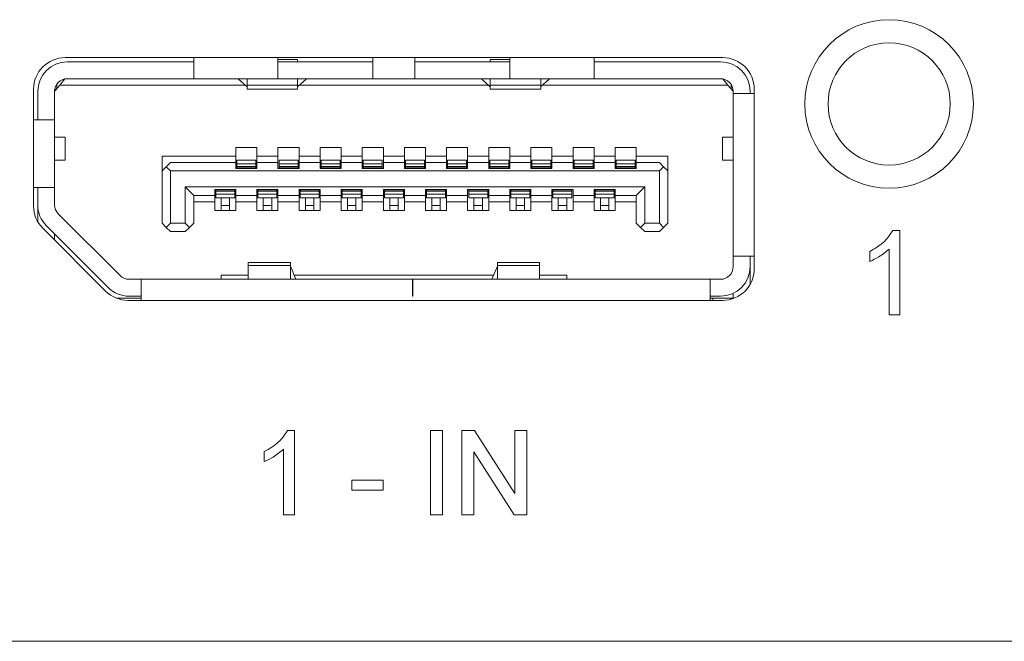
# Model space of a CAD drawing. Header units: millimetres. Extents: x 0 to 1118, y 0 to 864.
# Tile 116 of 256: x 263.22 to 269.06, y 441.63 to 445.32. Entities that reach past the tile are written whole.
import ezdxf

# ---------------------------------------------------------------- set-up
doc = ezdxf.new("R2010")
doc.units = ezdxf.units.MM

msp = doc.modelspace()

# ---------------------------------------------------------------- linework, layer by layer
at = {"color": 7, "linetype": 'Continuous', "lineweight": 15}
for p, q in [((267.3893, 445.0927), (263.4893, 445.0927)), ((264.2518, 445.0927), (264.2518, 444.9677)), ((264.7518, 444.9677), (264.7518, 445.0927)), ((265.3143, 445.0927), (265.3143, 444.9677)), ((265.5643, 444.9677), (265.5643, 445.0927)), ((266.1268, 445.0927), (266.1268, 444.9677)), ((266.6268, 444.9677), (266.6268, 445.0927)), ((263.5018, 445.0677), (264.2518, 445.0677)), ((264.868, 445.0824), (264.7518, 445.0824)), ((264.7518, 445.0677), (265.3143, 445.0677)), ((264.868, 445.0677), (264.868, 445.0824)), ((265.5643, 445.0677), (266.1268, 445.0677)), ((266.0105, 445.0824), (266.1268, 445.0824)), ((266.0105, 445.0824), (266.0105, 445.0677)), ((266.6268, 445.0677), (267.3768, 445.0677)), ((263.5018, 444.9677), (264.2518, 444.9677)), ((264.7518, 444.9677), (264.2518, 444.9677)), ((264.518, 444.964), (264.518, 444.9677)), ((264.568, 444.9677), (264.568, 444.929)), ((264.7518, 444.9677), (265.3143, 444.9677)), ((264.868, 444.929), (264.868, 444.9677)), ((264.918, 444.9677), (264.918, 444.964)), ((265.5643, 444.9677), (265.3143, 444.9677)), ((265.5643, 444.9677), (266.1268, 444.9677)), ((265.9605, 444.964), (265.9605, 444.9677)), ((266.0105, 444.9677), (266.0105, 444.929)), ((266.6268, 444.9677), (266.1268, 444.9677)), ((266.3105, 444.929), (266.3105, 444.9677)), ((266.3605, 444.9677), (266.3605, 444.964)), ((266.6268, 444.9677), (267.3768, 444.9677)), ((263.4268, 444.8927), (263.458, 444.9302)), ((263.4393, 444.9077), (263.4393, 444.9341)), ((263.458, 444.9302), (263.4882, 444.9664)), ((264.5574, 444.9302), (263.458, 444.9302)), ((264.5668, 444.922), (264.518, 444.964)), ((264.868, 444.929), (264.568, 444.929)), ((264.568, 444.929), (264.568, 444.9052)), ((264.868, 444.9052), (264.868, 444.929)), ((264.918, 444.964), (264.8692, 444.922)), ((265.9999, 444.9302), (264.8787, 444.9302)), ((265.9605, 444.964), (266.0093, 444.922)), ((266.3105, 444.929), (266.0105, 444.929)), ((266.0105, 444.929), (266.0105, 444.9052)), ((266.3105, 444.9052), (266.3105, 444.929)), ((266.3117, 444.922), (266.3605, 444.964)), ((267.4205, 444.9302), (266.3212, 444.9302)), ((267.3903, 444.9664), (267.4205, 444.9302)), ((267.4205, 444.9302), (267.4518, 444.8927)), ((267.4393, 444.9077), (267.4393, 444.9341)), ((263.3018, 444.9052), (263.3018, 444.2128)), ((263.3268, 444.7227), (263.3268, 444.8927)), ((263.4268, 444.8952), (263.4393, 444.9077)), ((263.4268, 444.8927), (263.4268, 444.7227)), ((264.568, 444.9052), (264.868, 444.9052)), ((266.0105, 444.9052), (266.3105, 444.9052)), ((267.4518, 444.8802), (267.4518, 444.8927)), ((267.5768, 444.8802), (267.4518, 444.8802)), ((267.4518, 443.9152), (267.4518, 444.8802)), ((267.5518, 444.8802), (267.5518, 444.8927)), ((267.5768, 443.8402), (267.5768, 444.9052)), ((263.4268, 444.7227), (263.3018, 444.7227)), ((263.4268, 444.7227), (263.4268, 444.3227)), ((263.4893, 444.6214), (263.4268, 444.6214)), ((263.4893, 444.4839), (263.4893, 444.6214)), ((267.3893, 444.6214), (267.3893, 444.4839)), ((267.4518, 444.6214), (267.3893, 444.6214)), ((264.5018, 444.5602), (264.6268, 444.5602)), ((264.5018, 444.5077), (264.5018, 444.5602)), ((264.6268, 444.5602), (264.6268, 444.5077)), ((264.7518, 444.5602), (264.8768, 444.5602)), ((264.7518, 444.5077), (264.7518, 444.5602)), ((264.8768, 444.5602), (264.8768, 444.5077)), ((265.0018, 444.5602), (265.1268, 444.5602)), ((265.0018, 444.5077), (265.0018, 444.5602)), ((265.1268, 444.5602), (265.1268, 444.5077)), ((265.2518, 444.5602), (265.3768, 444.5602)), ((265.2518, 444.5077), (265.2518, 444.5602)), ((265.3768, 444.5602), (265.3768, 444.5077)), ((265.5018, 444.5602), (265.6268, 444.5602)), ((265.5018, 444.5077), (265.5018, 444.5602)), ((265.6268, 444.5602), (265.6268, 444.5077)), ((265.7518, 444.5602), (265.8768, 444.5602)), ((265.7518, 444.5077), (265.7518, 444.5602)), ((265.8768, 444.5602), (265.8768, 444.5077)), ((266.0018, 444.5602), (266.1268, 444.5602)), ((266.0018, 444.5077), (266.0018, 444.5602)), ((266.1268, 444.5602), (266.1268, 444.5077)), ((266.2518, 444.5602), (266.3768, 444.5602)), ((266.2518, 444.5077), (266.2518, 444.5602)), ((266.3768, 444.5602), (266.3768, 444.5077)), ((266.5018, 444.5602), (266.6268, 444.5602)), ((266.5018, 444.5077), (266.5018, 444.5602)), ((266.6268, 444.5602), (266.6268, 444.5077)), ((266.7518, 444.5602), (266.8768, 444.5602)), ((266.7518, 444.5077), (266.7518, 444.5602)), ((266.8768, 444.5602), (266.8768, 444.5077)), ((264.0643, 444.5077), (264.5018, 444.5077)), ((264.0643, 444.5077), (264.0643, 444.4202)), ((264.5018, 444.4702), (264.5018, 444.5077)), ((264.6268, 444.5077), (264.7518, 444.5077)), ((264.6268, 444.5077), (264.6268, 444.4702)), ((264.7518, 444.4702), (264.7518, 444.5077)), ((264.8768, 444.5077), (265.0018, 444.5077)), ((264.8768, 444.5077), (264.8768, 444.4702)), ((265.0018, 444.4702), (265.0018, 444.5077)), ((265.1268, 444.5077), (265.2518, 444.5077)), ((265.1268, 444.5077), (265.1268, 444.4702)), ((265.2518, 444.4702), (265.2518, 444.5077)), ((265.3768, 444.5077), (265.5018, 444.5077)), ((265.3768, 444.5077), (265.3768, 444.4702)), ((265.5018, 444.4702), (265.5018, 444.5077)), ((265.6268, 444.5077), (265.7518, 444.5077)), ((265.6268, 444.5077), (265.6268, 444.4702)), ((265.7518, 444.4702), (265.7518, 444.5077)), ((265.8768, 444.5077), (266.0018, 444.5077)), ((265.8768, 444.5077), (265.8768, 444.4702)), ((266.0018, 444.4702), (266.0018, 444.5077)), ((266.1268, 444.5077), (266.2518, 444.5077)), ((266.1268, 444.5077), (266.1268, 444.4702)), ((266.2518, 444.4702), (266.2518, 444.5077)), ((266.3768, 444.5077), (266.5018, 444.5077)), ((266.3768, 444.5077), (266.3768, 444.4702)), ((266.5018, 444.4702), (266.5018, 444.5077)), ((266.6268, 444.5077), (266.7518, 444.5077)), ((266.6268, 444.5077), (266.6268, 444.4702)), ((266.7518, 444.4702), (266.7518, 444.5077)), ((266.8768, 444.5077), (267.0643, 444.5077)), ((266.8768, 444.5077), (266.8768, 444.4702)), ((267.0643, 444.5077), (267.0643, 444.4202)), ((263.4268, 444.4839), (263.4893, 444.4839)), ((264.0643, 444.4202), (264.0893, 444.4452)), ((264.1143, 444.4702), (264.0893, 444.4452)), ((264.0893, 444.4452), (264.1143, 444.4202)), ((264.5018, 444.4702), (264.1143, 444.4702)), ((264.5018, 444.4352), (264.5018, 444.4702)), ((264.6205, 444.4852), (264.508, 444.4852)), ((264.508, 444.4852), (264.508, 444.463)), ((264.6205, 444.463), (264.508, 444.463)), ((264.508, 444.463), (264.508, 444.4458)), ((264.508, 444.4458), (264.508, 444.4427)), ((264.6205, 444.4458), (264.508, 444.4458)), ((264.6205, 444.4427), (264.508, 444.4427)), ((264.508, 444.4427), (264.508, 444.4352)), ((264.6205, 444.4852), (264.6205, 444.463)), ((264.6205, 444.463), (264.6205, 444.4458)), ((264.6205, 444.4458), (264.6205, 444.4427)), ((264.6205, 444.4427), (264.6205, 444.4352)), ((264.6268, 444.4702), (264.6268, 444.4352)), ((264.7518, 444.4702), (264.6268, 444.4702)), ((264.7518, 444.4352), (264.7518, 444.4702)), ((264.8705, 444.4852), (264.758, 444.4852)), ((264.758, 444.4852), (264.758, 444.463)), ((264.758, 444.463), (264.758, 444.4458)), ((264.8705, 444.463), (264.758, 444.463)), ((264.758, 444.4458), (264.758, 444.4427)), ((264.8705, 444.4458), (264.758, 444.4458)), ((264.8705, 444.4427), (264.758, 444.4427)), ((264.758, 444.4427), (264.758, 444.4352)), ((264.8705, 444.4852), (264.8705, 444.463)), ((264.8705, 444.463), (264.8705, 444.4458)), ((264.8705, 444.4458), (264.8705, 444.4427)), ((264.8705, 444.4427), (264.8705, 444.4352)), ((264.8768, 444.4702), (264.8768, 444.4352)), ((265.0018, 444.4702), (264.8768, 444.4702)), ((265.0018, 444.4352), (265.0018, 444.4702)), ((265.1205, 444.4852), (265.008, 444.4852)), ((265.008, 444.4852), (265.008, 444.463)), ((265.1205, 444.463), (265.008, 444.463)), ((265.008, 444.463), (265.008, 444.4458)), ((265.008, 444.4458), (265.008, 444.4427)), ((265.1205, 444.4458), (265.008, 444.4458)), ((265.1205, 444.4427), (265.008, 444.4427)), ((265.008, 444.4427), (265.008, 444.4352)), ((265.1205, 444.4852), (265.1205, 444.463)), ((265.1205, 444.463), (265.1205, 444.4458)), ((265.1205, 444.4458), (265.1205, 444.4427)), ((265.1205, 444.4427), (265.1205, 444.4352)), ((265.1268, 444.4702), (265.1268, 444.4352)), ((265.2518, 444.4702), (265.1268, 444.4702)), ((265.2518, 444.4352), (265.2518, 444.4702)), ((265.3705, 444.4852), (265.258, 444.4852)), ((265.258, 444.4852), (265.258, 444.463)), ((265.258, 444.463), (265.258, 444.4458)), ((265.3705, 444.463), (265.258, 444.463)), ((265.3705, 444.4458), (265.258, 444.4458)), ((265.258, 444.4458), (265.258, 444.4427)), ((265.3705, 444.4427), (265.258, 444.4427)), ((265.258, 444.4427), (265.258, 444.4352)), ((265.3705, 444.4852), (265.3705, 444.463)), ((265.3705, 444.463), (265.3705, 444.4458)), ((265.3705, 444.4458), (265.3705, 444.4427)), ((265.3705, 444.4427), (265.3705, 444.4352)), ((265.3768, 444.4702), (265.3768, 444.4352)), ((265.5018, 444.4702), (265.3768, 444.4702)), ((265.5018, 444.4352), (265.5018, 444.4702)), ((265.6205, 444.4852), (265.508, 444.4852)), ((265.508, 444.4852), (265.508, 444.463)), ((265.6205, 444.463), (265.508, 444.463)), ((265.508, 444.463), (265.508, 444.4458)), ((265.508, 444.4458), (265.508, 444.4427)), ((265.6205, 444.4458), (265.508, 444.4458)), ((265.6205, 444.4427), (265.508, 444.4427)), ((265.508, 444.4427), (265.508, 444.4352)), ((265.6205, 444.4852), (265.6205, 444.463)), ((265.6205, 444.463), (265.6205, 444.4458)), ((265.6205, 444.4458), (265.6205, 444.4427)), ((265.6205, 444.4427), (265.6205, 444.4352)), ((265.6268, 444.4702), (265.6268, 444.4352)), ((265.7518, 444.4702), (265.6268, 444.4702)), ((265.7518, 444.4352), (265.7518, 444.4702)), ((265.8705, 444.4852), (265.758, 444.4852)), ((265.758, 444.4852), (265.758, 444.463)), ((265.8705, 444.463), (265.758, 444.463)), ((265.758, 444.463), (265.758, 444.4458)), ((265.758, 444.4458), (265.758, 444.4427)), ((265.8705, 444.4458), (265.758, 444.4458)), ((265.8705, 444.4427), (265.758, 444.4427)), ((265.758, 444.4427), (265.758, 444.4352)), ((265.8705, 444.4852), (265.8705, 444.463)), ((265.8705, 444.463), (265.8705, 444.4458)), ((265.8705, 444.4458), (265.8705, 444.4427)), ((265.8705, 444.4427), (265.8705, 444.4352)), ((265.8768, 444.4702), (265.8768, 444.4352)), ((266.0018, 444.4702), (265.8768, 444.4702)), ((266.0018, 444.4352), (266.0018, 444.4702)), ((266.1205, 444.4852), (266.008, 444.4852)), ((266.008, 444.4852), (266.008, 444.463)), ((266.1205, 444.463), (266.008, 444.463)), ((266.008, 444.463), (266.008, 444.4458)), ((266.008, 444.4458), (266.008, 444.4427)), ((266.1205, 444.4458), (266.008, 444.4458)), ((266.1205, 444.4427), (266.008, 444.4427)), ((266.008, 444.4427), (266.008, 444.4352)), ((266.1205, 444.4852), (266.1205, 444.463)), ((266.1205, 444.463), (266.1205, 444.4458)), ((266.1205, 444.4458), (266.1205, 444.4427)), ((266.1205, 444.4427), (266.1205, 444.4352)), ((266.1268, 444.4702), (266.1268, 444.4352)), ((266.2518, 444.4702), (266.1268, 444.4702)), ((266.2518, 444.4352), (266.2518, 444.4702)), ((266.3705, 444.4852), (266.258, 444.4852)), ((266.258, 444.4852), (266.258, 444.463)), ((266.258, 444.463), (266.258, 444.4458)), ((266.3705, 444.463), (266.258, 444.463)), ((266.258, 444.4458), (266.258, 444.4427)), ((266.3705, 444.4458), (266.258, 444.4458)), ((266.258, 444.4427), (266.258, 444.4352)), ((266.3705, 444.4427), (266.258, 444.4427)), ((266.3705, 444.4852), (266.3705, 444.463)), ((266.3705, 444.463), (266.3705, 444.4458)), ((266.3705, 444.4458), (266.3705, 444.4427)), ((266.3705, 444.4427), (266.3705, 444.4352)), ((266.3768, 444.4702), (266.3768, 444.4352)), ((266.5018, 444.4702), (266.3768, 444.4702)), ((266.5018, 444.4352), (266.5018, 444.4702)), ((266.6205, 444.4852), (266.508, 444.4852)), ((266.508, 444.4852), (266.508, 444.463)), ((266.508, 444.463), (266.508, 444.4458)), ((266.6205, 444.463), (266.508, 444.463)), ((266.508, 444.4458), (266.508, 444.4427)), ((266.6205, 444.4458), (266.508, 444.4458)), ((266.6205, 444.4427), (266.508, 444.4427)), ((266.508, 444.4427), (266.508, 444.4352)), ((266.6205, 444.4852), (266.6205, 444.463)), ((266.6205, 444.463), (266.6205, 444.4458)), ((266.6205, 444.4458), (266.6205, 444.4427)), ((266.6205, 444.4427), (266.6205, 444.4352)), ((266.6268, 444.4702), (266.6268, 444.4352)), ((266.7518, 444.4702), (266.6268, 444.4702)), ((266.7518, 444.4352), (266.7518, 444.4702)), ((266.8705, 444.4852), (266.758, 444.4852)), ((266.758, 444.4852), (266.758, 444.463)), ((266.758, 444.463), (266.758, 444.4458)), ((266.8705, 444.463), (266.758, 444.463)), ((266.758, 444.4458), (266.758, 444.4427)), ((266.8705, 444.4458), (266.758, 444.4458)), ((266.758, 444.4427), (266.758, 444.4352)), ((266.8705, 444.4427), (266.758, 444.4427)), ((266.8705, 444.4852), (266.8705, 444.463)), ((266.8705, 444.463), (266.8705, 444.4458)), ((266.8705, 444.4458), (266.8705, 444.4427)), ((266.8705, 444.4427), (266.8705, 444.4352)), ((266.8768, 444.4702), (266.8768, 444.4352)), ((267.0143, 444.4702), (266.8768, 444.4702)), ((267.0393, 444.4452), (267.0143, 444.4702)), ((267.0143, 444.4202), (267.0393, 444.4452)), ((267.0393, 444.4452), (267.0643, 444.4202)), ((267.3893, 444.4839), (267.4518, 444.4839)), ((264.0643, 444.1102), (264.0643, 444.4202)), ((264.1143, 444.4202), (264.1143, 444.1102)), ((267.0143, 444.4202), (264.1143, 444.4202)), ((264.6268, 444.4352), (264.5018, 444.4352)), ((264.8768, 444.4352), (264.7518, 444.4352)), ((265.1268, 444.4352), (265.0018, 444.4352)), ((265.3768, 444.4352), (265.2518, 444.4352)), ((265.6268, 444.4352), (265.5018, 444.4352)), ((265.8768, 444.4352), (265.7518, 444.4352)), ((266.1268, 444.4352), (266.0018, 444.4352)), ((266.3768, 444.4352), (266.2518, 444.4352)), ((266.6268, 444.4352), (266.5018, 444.4352)), ((266.8768, 444.4352), (266.7518, 444.4352)), ((267.0143, 444.4202), (267.0143, 444.1102)), ((267.0643, 444.4202), (267.0643, 444.1102)), ((264.2018, 444.3252), (264.2518, 444.2752)), ((264.2018, 444.3252), (266.9268, 444.3252)), ((264.2018, 444.1102), (264.2018, 444.3252)), ((266.8768, 444.2752), (266.9268, 444.3252)), ((266.9268, 444.3252), (266.9268, 444.1102)), ((263.3018, 444.3227), (263.4268, 444.3227)), ((263.3268, 444.3227), (263.3268, 444.2187)), ((263.4268, 444.2187), (263.4268, 444.3227)), ((264.2518, 444.2752), (264.3768, 444.2752)), ((264.2518, 444.2752), (264.2518, 444.1102)), ((264.3768, 444.3102), (264.5018, 444.3102)), ((264.3768, 444.2752), (264.3768, 444.3102)), ((264.3768, 444.2377), (264.3768, 444.2752)), ((264.383, 444.3102), (264.383, 444.3027)), ((264.383, 444.3027), (264.383, 444.2995)), ((264.383, 444.3027), (264.4955, 444.3027)), ((264.4955, 444.2995), (264.383, 444.2995)), ((264.383, 444.2995), (264.383, 444.2823)), ((264.4955, 444.2823), (264.383, 444.2823)), ((264.383, 444.2823), (264.383, 444.2602)), ((264.4955, 444.3102), (264.4955, 444.3027)), ((264.4955, 444.3027), (264.4955, 444.2995)), ((264.4955, 444.2995), (264.4955, 444.2823)), ((264.4955, 444.2823), (264.4955, 444.2602)), ((264.5018, 444.3102), (264.5018, 444.2752)), ((264.5018, 444.2752), (264.6268, 444.2752)), ((264.5018, 444.2752), (264.5018, 444.2377)), ((264.6268, 444.3102), (264.7518, 444.3102)), ((264.6268, 444.2752), (264.6268, 444.3102)), ((264.6268, 444.2377), (264.6268, 444.2752)), ((264.633, 444.3102), (264.633, 444.3027)), ((264.633, 444.3027), (264.633, 444.2995)), ((264.633, 444.3027), (264.7455, 444.3027)), ((264.633, 444.2995), (264.633, 444.2823)), ((264.7455, 444.2995), (264.633, 444.2995)), ((264.7455, 444.2823), (264.633, 444.2823)), ((264.633, 444.2823), (264.633, 444.2602)), ((264.7455, 444.3102), (264.7455, 444.3027)), ((264.7455, 444.3027), (264.7455, 444.2995)), ((264.7455, 444.2995), (264.7455, 444.2823)), ((264.7455, 444.2823), (264.7455, 444.2602)), ((264.7518, 444.3102), (264.7518, 444.2752)), ((264.7518, 444.2752), (264.8768, 444.2752)), ((264.7518, 444.2752), (264.7518, 444.2377)), ((264.8768, 444.3102), (265.0018, 444.3102)), ((264.8768, 444.2752), (264.8768, 444.3102)), ((264.8768, 444.2377), (264.8768, 444.2752)), ((264.883, 444.3102), (264.883, 444.3027)), ((264.883, 444.3027), (264.883, 444.2995)), ((264.883, 444.3027), (264.9955, 444.3027)), ((264.9955, 444.2995), (264.883, 444.2995)), ((264.883, 444.2995), (264.883, 444.2823)), ((264.9955, 444.2823), (264.883, 444.2823)), ((264.883, 444.2823), (264.883, 444.2602)), ((264.9955, 444.3102), (264.9955, 444.3027)), ((264.9955, 444.3027), (264.9955, 444.2995)), ((264.9955, 444.2995), (264.9955, 444.2823)), ((264.9955, 444.2823), (264.9955, 444.2602)), ((265.0018, 444.3102), (265.0018, 444.2752)), ((265.0018, 444.2752), (265.1268, 444.2752)), ((265.0018, 444.2752), (265.0018, 444.2377)), ((265.1268, 444.3102), (265.2518, 444.3102)), ((265.1268, 444.2752), (265.1268, 444.3102)), ((265.1268, 444.2377), (265.1268, 444.2752)), ((265.133, 444.3102), (265.133, 444.3027)), ((265.133, 444.3027), (265.133, 444.2995)), ((265.133, 444.3027), (265.2455, 444.3027)), ((265.2455, 444.2995), (265.133, 444.2995)), ((265.133, 444.2995), (265.133, 444.2823)), ((265.2455, 444.2823), (265.133, 444.2823)), ((265.133, 444.2823), (265.133, 444.2602)), ((265.2455, 444.3102), (265.2455, 444.3027)), ((265.2455, 444.3027), (265.2455, 444.2995)), ((265.2455, 444.2995), (265.2455, 444.2823)), ((265.2455, 444.2823), (265.2455, 444.2602)), ((265.2518, 444.3102), (265.2518, 444.2752)), ((265.2518, 444.2752), (265.3768, 444.2752)), ((265.2518, 444.2752), (265.2518, 444.2377)), ((265.3768, 444.3102), (265.5018, 444.3102)), ((265.3768, 444.2752), (265.3768, 444.3102)), ((265.3768, 444.2377), (265.3768, 444.2752)), ((265.383, 444.3102), (265.383, 444.3027)), ((265.383, 444.3027), (265.383, 444.2995)), ((265.383, 444.3027), (265.4955, 444.3027)), ((265.383, 444.2995), (265.383, 444.2823)), ((265.4955, 444.2995), (265.383, 444.2995)), ((265.4955, 444.2823), (265.383, 444.2823)), ((265.383, 444.2823), (265.383, 444.2602)), ((265.4955, 444.3102), (265.4955, 444.3027)), ((265.4955, 444.3027), (265.4955, 444.2995)), ((265.4955, 444.2995), (265.4955, 444.2823)), ((265.4955, 444.2823), (265.4955, 444.2602)), ((265.5018, 444.3102), (265.5018, 444.2752)), ((265.5018, 444.2752), (265.6268, 444.2752)), ((265.5018, 444.2752), (265.5018, 444.2377)), ((265.6268, 444.3102), (265.7518, 444.3102)), ((265.6268, 444.2752), (265.6268, 444.3102)), ((265.6268, 444.2377), (265.6268, 444.2752)), ((265.633, 444.3102), (265.633, 444.3027)), ((265.633, 444.3027), (265.7455, 444.3027)), ((265.633, 444.3027), (265.633, 444.2995)), ((265.633, 444.2995), (265.633, 444.2823)), ((265.7455, 444.2995), (265.633, 444.2995)), ((265.7455, 444.2823), (265.633, 444.2823)), ((265.633, 444.2823), (265.633, 444.2602)), ((265.7455, 444.3102), (265.7455, 444.3027)), ((265.7455, 444.3027), (265.7455, 444.2995)), ((265.7455, 444.2995), (265.7455, 444.2823)), ((265.7455, 444.2823), (265.7455, 444.2602)), ((265.7518, 444.3102), (265.7518, 444.2752)), ((265.7518, 444.2752), (265.8768, 444.2752)), ((265.7518, 444.2752), (265.7518, 444.2377)), ((265.8768, 444.3102), (266.0018, 444.3102)), ((265.8768, 444.2752), (265.8768, 444.3102)), ((265.8768, 444.2377), (265.8768, 444.2752)), ((265.883, 444.3102), (265.883, 444.3027)), ((265.883, 444.3027), (265.9955, 444.3027)), ((265.883, 444.3027), (265.883, 444.2995)), ((265.883, 444.2995), (265.883, 444.2823)), ((265.9955, 444.2995), (265.883, 444.2995)), ((265.9955, 444.2823), (265.883, 444.2823)), ((265.883, 444.2823), (265.883, 444.2602)), ((265.9955, 444.3102), (265.9955, 444.3027)), ((265.9955, 444.3027), (265.9955, 444.2995)), ((265.9955, 444.2995), (265.9955, 444.2823)), ((265.9955, 444.2823), (265.9955, 444.2602)), ((266.0018, 444.3102), (266.0018, 444.2752)), ((266.0018, 444.2752), (266.1268, 444.2752)), ((266.0018, 444.2752), (266.0018, 444.2377)), ((266.1268, 444.3102), (266.2518, 444.3102)), ((266.1268, 444.2752), (266.1268, 444.3102)), ((266.1268, 444.2377), (266.1268, 444.2752)), ((266.133, 444.3102), (266.133, 444.3027)), ((266.133, 444.3027), (266.133, 444.2995)), ((266.133, 444.3027), (266.2455, 444.3027)), ((266.133, 444.2995), (266.133, 444.2823)), ((266.2455, 444.2995), (266.133, 444.2995)), ((266.2455, 444.2823), (266.133, 444.2823)), ((266.133, 444.2823), (266.133, 444.2602)), ((266.2455, 444.3102), (266.2455, 444.3027)), ((266.2455, 444.3027), (266.2455, 444.2995)), ((266.2455, 444.2995), (266.2455, 444.2823)), ((266.2455, 444.2823), (266.2455, 444.2602)), ((266.2518, 444.3102), (266.2518, 444.2752)), ((266.2518, 444.2752), (266.3768, 444.2752)), ((266.2518, 444.2752), (266.2518, 444.2377)), ((266.3768, 444.3102), (266.5018, 444.3102)), ((266.3768, 444.2752), (266.3768, 444.3102)), ((266.3768, 444.2377), (266.3768, 444.2752)), ((266.383, 444.3102), (266.383, 444.3027)), ((266.383, 444.3027), (266.383, 444.2995)), ((266.383, 444.3027), (266.4955, 444.3027)), ((266.383, 444.2995), (266.383, 444.2823)), ((266.4955, 444.2995), (266.383, 444.2995)), ((266.4955, 444.2823), (266.383, 444.2823)), ((266.383, 444.2823), (266.383, 444.2602)), ((266.4955, 444.3102), (266.4955, 444.3027)), ((266.4955, 444.3027), (266.4955, 444.2995)), ((266.4955, 444.2995), (266.4955, 444.2823)), ((266.4955, 444.2823), (266.4955, 444.2602)), ((266.5018, 444.3102), (266.5018, 444.2752)), ((266.5018, 444.2752), (266.6268, 444.2752)), ((266.5018, 444.2752), (266.5018, 444.2377)), ((266.6268, 444.3102), (266.7518, 444.3102)), ((266.6268, 444.2752), (266.6268, 444.3102)), ((266.6268, 444.2377), (266.6268, 444.2752)), ((266.633, 444.3102), (266.633, 444.3027)), ((266.633, 444.3027), (266.633, 444.2995)), ((266.633, 444.3027), (266.7455, 444.3027)), ((266.7455, 444.2995), (266.633, 444.2995)), ((266.633, 444.2995), (266.633, 444.2823)), ((266.7455, 444.2823), (266.633, 444.2823)), ((266.633, 444.2823), (266.633, 444.2602)), ((266.7455, 444.3102), (266.7455, 444.3027)), ((266.7455, 444.3027), (266.7455, 444.2995)), ((266.7455, 444.2995), (266.7455, 444.2823)), ((266.7455, 444.2823), (266.7455, 444.2602)), ((266.7518, 444.3102), (266.7518, 444.2752)), ((266.7518, 444.2752), (266.8768, 444.2752)), ((266.7518, 444.2752), (266.7518, 444.2377)), ((266.8768, 444.1102), (266.8768, 444.2752)), ((264.3768, 444.2377), (264.2518, 444.2377)), ((264.3768, 444.1852), (264.3768, 444.2377)), ((264.4955, 444.2602), (264.383, 444.2602)), ((264.4143, 444.2602), (264.4143, 444.2156)), ((264.4643, 444.2156), (264.4143, 444.2156)), ((264.4143, 444.2156), (264.4143, 444.1852)), ((264.4643, 444.2602), (264.4643, 444.2156)), ((264.4643, 444.2156), (264.4643, 444.1852)), ((264.6268, 444.2377), (264.5018, 444.2377)), ((264.5018, 444.2377), (264.5018, 444.1852)), ((264.6268, 444.1852), (264.6268, 444.2377)), ((264.7455, 444.2602), (264.633, 444.2602)), ((264.6643, 444.2602), (264.6643, 444.2156)), ((264.7143, 444.2156), (264.6643, 444.2156)), ((264.6643, 444.2156), (264.6643, 444.1852)), ((264.7143, 444.2602), (264.7143, 444.2156)), ((264.7143, 444.2156), (264.7143, 444.1852)), ((264.8768, 444.2377), (264.7518, 444.2377)), ((264.7518, 444.2377), (264.7518, 444.1852)), ((264.8768, 444.1852), (264.8768, 444.2377)), ((264.9955, 444.2602), (264.883, 444.2602)), ((264.9143, 444.2602), (264.9143, 444.2156)), ((264.9643, 444.2156), (264.9143, 444.2156)), ((264.9143, 444.2156), (264.9143, 444.1852)), ((264.9643, 444.2602), (264.9643, 444.2156)), ((264.9643, 444.2156), (264.9643, 444.1852)), ((265.1268, 444.2377), (265.0018, 444.2377)), ((265.0018, 444.2377), (265.0018, 444.1852)), ((265.1268, 444.1852), (265.1268, 444.2377)), ((265.2455, 444.2602), (265.133, 444.2602)), ((265.1643, 444.2602), (265.1643, 444.2156)), ((265.2143, 444.2156), (265.1643, 444.2156)), ((265.1643, 444.2156), (265.1643, 444.1852)), ((265.2143, 444.2602), (265.2143, 444.2156)), ((265.2143, 444.2156), (265.2143, 444.1852)), ((265.3768, 444.2377), (265.2518, 444.2377)), ((265.2518, 444.2377), (265.2518, 444.1852)), ((265.3768, 444.1852), (265.3768, 444.2377)), ((265.4955, 444.2602), (265.383, 444.2602)), ((265.4143, 444.2602), (265.4143, 444.2156)), ((265.4643, 444.2156), (265.4143, 444.2156)), ((265.4143, 444.2156), (265.4143, 444.1852)), ((265.4643, 444.2602), (265.4643, 444.2156)), ((265.4643, 444.2156), (265.4643, 444.1852)), ((265.6268, 444.2377), (265.5018, 444.2377)), ((265.5018, 444.2377), (265.5018, 444.1852)), ((265.6268, 444.1852), (265.6268, 444.2377)), ((265.7455, 444.2602), (265.633, 444.2602)), ((265.6643, 444.2602), (265.6643, 444.2156)), ((265.7143, 444.2156), (265.6643, 444.2156)), ((265.6643, 444.2156), (265.6643, 444.1852)), ((265.7143, 444.2602), (265.7143, 444.2156)), ((265.7143, 444.2156), (265.7143, 444.1852)), ((265.8768, 444.2377), (265.7518, 444.2377)), ((265.7518, 444.2377), (265.7518, 444.1852)), ((265.8768, 444.1852), (265.8768, 444.2377)), ((265.9955, 444.2602), (265.883, 444.2602)), ((265.9143, 444.2602), (265.9143, 444.2156)), ((265.9643, 444.2156), (265.9143, 444.2156)), ((265.9143, 444.2156), (265.9143, 444.1852)), ((265.9643, 444.2602), (265.9643, 444.2156)), ((265.9643, 444.2156), (265.9643, 444.1852)), ((266.1268, 444.2377), (266.0018, 444.2377)), ((266.0018, 444.2377), (266.0018, 444.1852)), ((266.1268, 444.1852), (266.1268, 444.2377)), ((266.2455, 444.2602), (266.133, 444.2602)), ((266.1643, 444.2602), (266.1643, 444.2156)), ((266.2143, 444.2156), (266.1643, 444.2156)), ((266.1643, 444.2156), (266.1643, 444.1852)), ((266.2143, 444.2602), (266.2143, 444.2156)), ((266.2143, 444.2156), (266.2143, 444.1852)), ((266.3768, 444.2377), (266.2518, 444.2377)), ((266.2518, 444.2377), (266.2518, 444.1852)), ((266.3768, 444.1852), (266.3768, 444.2377)), ((266.4955, 444.2602), (266.383, 444.2602)), ((266.4143, 444.2602), (266.4143, 444.2156)), ((266.4643, 444.2156), (266.4143, 444.2156)), ((266.4143, 444.2156), (266.4143, 444.1852)), ((266.4643, 444.2602), (266.4643, 444.2156)), ((266.4643, 444.2156), (266.4643, 444.1852)), ((266.6268, 444.2377), (266.5018, 444.2377)), ((266.5018, 444.2377), (266.5018, 444.1852)), ((266.6268, 444.1852), (266.6268, 444.2377)), ((266.7455, 444.2602), (266.633, 444.2602)), ((266.6643, 444.2602), (266.6643, 444.2156)), ((266.7143, 444.2156), (266.6643, 444.2156)), ((266.6643, 444.2156), (266.6643, 444.1852)), ((266.7143, 444.2602), (266.7143, 444.2156)), ((266.7143, 444.2156), (266.7143, 444.1852)), ((266.8768, 444.2377), (266.7518, 444.2377)), ((266.7518, 444.2377), (266.7518, 444.1852)), ((263.3268, 444.1193), (263.3268, 444.2027)), ((263.8148, 443.7996), (263.4487, 444.1657)), ((264.5018, 444.1852), (264.3768, 444.1852)), ((264.7518, 444.1852), (264.6268, 444.1852)), ((265.0018, 444.1852), (264.8768, 444.1852)), ((265.2518, 444.1852), (265.1268, 444.1852)), ((265.5018, 444.1852), (265.3768, 444.1852)), ((265.7518, 444.1852), (265.6268, 444.1852)), ((266.0018, 444.1852), (265.8768, 444.1852)), ((266.2518, 444.1852), (266.1268, 444.1852)), ((266.5018, 444.1852), (266.3768, 444.1852)), ((266.7518, 444.1852), (266.6268, 444.1852)), ((263.7441, 443.7289), (263.378, 444.095)), ((264.0893, 444.0852), (264.0643, 444.1102)), ((264.0893, 444.0852), (264.1143, 444.1102)), ((264.1143, 444.1102), (264.2018, 444.1102)), ((264.2268, 444.0852), (264.2018, 444.1102)), ((264.2268, 444.0852), (264.2518, 444.1102)), ((266.9018, 444.0852), (266.8768, 444.1102)), ((266.9018, 444.0852), (266.9268, 444.1102)), ((267.0143, 444.1102), (266.9268, 444.1102)), ((267.0143, 444.1102), (267.0393, 444.0852)), ((267.0393, 444.0852), (267.0643, 444.1102)), ((263.7294, 443.7076), (263.3567, 444.0802)), ((263.4268, 444.0462), (263.4268, 444.0102)), ((264.1143, 444.0602), (264.0893, 444.0852)), ((264.1143, 444.0602), (264.2018, 444.0602)), ((264.2268, 444.0852), (264.2018, 444.0602)), ((266.9268, 444.0602), (266.9018, 444.0852)), ((266.9268, 444.0602), (267.0143, 444.0602)), ((267.0143, 444.0602), (267.0393, 444.0852)), ((268.3996, 444.0677), (268.4409, 444.0677)), ((268.4409, 444.0677), (268.4409, 443.5677)), ((268.2614, 443.8836), (268.2614, 443.9427)), ((268.3768, 443.5677), (268.3768, 443.9573)), ((264.8255, 443.8777), (264.5755, 443.8777)), ((264.5755, 443.8777), (264.5755, 443.8603)), ((264.5755, 443.8603), (264.5755, 443.7777)), ((264.5755, 443.8603), (264.8255, 443.8603)), ((264.8255, 443.8603), (264.8255, 443.8777)), ((264.8255, 443.7777), (264.8255, 443.8603)), ((266.303, 443.8777), (266.053, 443.8777)), ((266.053, 443.8777), (266.053, 443.8603)), ((266.053, 443.8603), (266.053, 443.7777)), ((266.053, 443.8603), (266.303, 443.8603)), ((266.303, 443.8603), (266.303, 443.8777)), ((266.303, 443.7777), (266.303, 443.8603)), ((267.4518, 443.9152), (267.5768, 443.9152)), ((267.4518, 443.9152), (267.4518, 443.8527)), ((267.5518, 443.9152), (267.5518, 443.8527)), ((264.4143, 443.8027), (264.5755, 443.8027)), ((264.4143, 443.7777), (264.4143, 443.8027)), ((264.8255, 443.8549), (264.8584, 443.7777)), ((264.8477, 443.8027), (266.0308, 443.8027)), ((266.0201, 443.7777), (266.053, 443.8549)), ((266.303, 443.8027), (266.4643, 443.8027)), ((266.4643, 443.8027), (266.4643, 443.7777)), ((267.5518, 443.8527), (267.5518, 443.7466)), ((263.9393, 443.7777), (263.8678, 443.7777)), ((263.9393, 443.7777), (263.9393, 443.6527)), ((263.9393, 443.7777), (265.5493, 443.7777)), ((265.5493, 443.6777), (265.5493, 443.7777)), ((265.5493, 443.7777), (265.5518, 443.7777)), ((265.5518, 443.7777), (267.3143, 443.7777)), ((265.5518, 443.7777), (265.5518, 443.6777)), ((267.3143, 443.6527), (267.3143, 443.7777)), ((267.3143, 443.7777), (267.3768, 443.7777)), ((267.4518, 443.6634), (267.4518, 443.6945)), ((263.7946, 443.6652), (263.9393, 443.6652)), ((263.8619, 443.6527), (267.3893, 443.6527)), ((263.8678, 443.6777), (263.9393, 443.6777)), ((265.5518, 443.6777), (265.5493, 443.6777)), ((267.3768, 443.6777), (267.3143, 443.6777)), ((267.3143, 443.6652), (267.3318, 443.6652)), ((267.3318, 443.6527), (267.3318, 443.6652)), ((267.4393, 443.6652), (267.3318, 443.6652)), ((267.4393, 443.6652), (267.4393, 443.6594)), ((267.4393, 443.6652), (267.4518, 443.6652)), ((268.4409, 443.5677), (268.3768, 443.5677)), ((264.8083, 442.8802), (264.8495, 442.8802)), ((264.8495, 442.8802), (264.8495, 442.3802)), ((265.6572, 442.8802), (265.7277, 442.8802)), ((265.6572, 442.3802), (265.6572, 442.8802)), ((265.7277, 442.8802), (265.7277, 442.3802)), ((265.8431, 442.8802), (265.9176, 442.8802)), ((265.8431, 442.3802), (265.8431, 442.8802)), ((265.9176, 442.8802), (266.1572, 442.5071)), ((266.1572, 442.8802), (266.2277, 442.8802)), ((266.1572, 442.5071), (266.1572, 442.8802)), ((266.2277, 442.8802), (266.2277, 442.3802)), ((264.67, 442.6961), (264.67, 442.7552)), ((264.7854, 442.3802), (264.7854, 442.7698)), ((266.1532, 442.3802), (265.9136, 442.7533)), ((265.9136, 442.7533), (265.9136, 442.3802)), ((265.1893, 442.5853), (265.3752, 442.5853)), ((265.1893, 442.5276), (265.1893, 442.5853)), ((265.3752, 442.5853), (265.3752, 442.5276)), ((265.3752, 442.5276), (265.1893, 442.5276)), ((264.8495, 442.3802), (264.7854, 442.3802)), ((265.7277, 442.3802), (265.6572, 442.3802)), ((265.9136, 442.3802), (265.8431, 442.3802)), ((266.2277, 442.3802), (266.1532, 442.3802)), ((256.1268, 441.6302), (292.3768, 441.6302))]:
    msp.add_line(p, q, dxfattribs=at)
at = {"color": 9, "linetype": 'Continuous', "lineweight": 15}
msp.add_line((263.3275, 444.2027), (263.3268, 444.2027), dxfattribs=at)
at = {"color": 7, "linetype": 'Continuous', "lineweight": 15}
for radius in [0.5, 0.3625]:
    msp.add_circle((268.3768, 444.8177), radius, dxfattribs=at)
for centre, radius, start, end in [((263.4893, 444.9052), 0.1875, 90, 180), ((267.3893, 444.9052), 0.1875, 0, 90), ((263.5018, 444.8927), 0.175, 90, 180), ((267.3768, 444.8927), 0.175, 0, 90), ((263.5018, 444.8927), 0.075, 90, 180), ((267.3768, 444.8927), 0.075, 0, 90), ((263.4893, 444.2128), 0.1875, 180, 225), ((263.5018, 444.2187), 0.175, 180, 225), ((263.5018, 444.2187), 0.075, 180, 225), ((263.8678, 443.8527), 0.075, 225, 270), ((267.3768, 443.8527), 0.075, 270, 0), ((267.3768, 443.8527), 0.175, 270, 0), ((267.3893, 443.8402), 0.1875, 270, 0), ((263.8619, 443.8402), 0.1875, 225, 270), ((263.8678, 443.8527), 0.175, 225, 270)]:
    msp.add_arc(centre, radius, start, end, dxfattribs=at)
for centre, start_param, end_param in [((264.5729, 445.0802), 2.698682, 2.791636), ((264.8631, 445.0802), 3.491549, 3.584504), ((266.0154, 445.0802), 2.698682, 2.791636), ((266.3056, 445.0802), 3.491549, 3.584504)]:
    msp.add_ellipse(centre, major_axis=(0, 0.175), ratio=0.081633, start_param=start_param, end_param=end_param, dxfattribs=at)
for points, knots in [([(268.2614, 443.9427), (268.2926, 443.9603), (268.3482, 443.9917), (268.3839, 444.0445), (268.3996, 444.0677)], [0, 0, 0, 0, 0.560427, 1, 1, 1, 1]), ([(268.3768, 443.9573), (268.357, 443.9408), (268.3216, 443.9113), (268.2798, 443.892), (268.2614, 443.8836)], [0, 0, 0, 0, 0.559686, 1, 1, 1, 1]), ([(264.67, 442.7552), (264.7012, 442.7728), (264.7569, 442.8042), (264.7926, 442.857), (264.8083, 442.8802)], [0, 0, 0, 0, 0.560427, 1, 1, 1, 1]), ([(264.7854, 442.7698), (264.7656, 442.7533), (264.7302, 442.7238), (264.6884, 442.7045), (264.67, 442.6961)], [0, 0, 0, 0, 0.559686, 1, 1, 1, 1])]:
    msp.add_open_spline(points, degree=3, knots=knots, dxfattribs=at)

doc.saveas('drawing.dxf')
